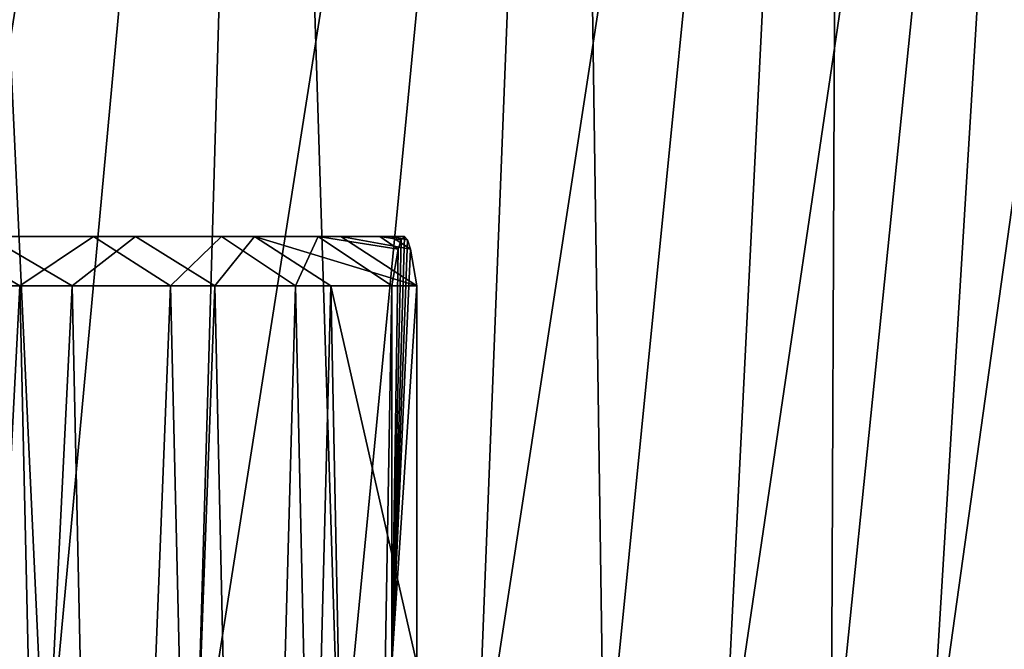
# Model space of a CAD drawing. Header units: metres. Extents: x -109 to 109, y -917 to 389.
# Tile 223 of 256: x 9 to 21, y -67 to -60. Entities that reach past the tile are written whole.
import ezdxf

# ---------------------------------------------------------------- set-up
doc = ezdxf.new("R2010")
doc.units = ezdxf.units.M
doc.layers.add('solid_24503124_XXX_01_SW0001_01', color=7, linetype='CONTINUOUS')

msp = doc.modelspace()

# ---------------------------------------------------------------- linework, layer by layer
at = {"layer": 'solid_24503124_XXX_01_SW0001_01'}
for points in [[(7.70167, -68.961235, -22.434206), (8.232695, -41.158623, -25.337629), (12.095015, -41.158623, -23.737803)], [(9.527952, -68.961235, -21.72159), (7.70167, -68.961235, -22.434206), (12.095015, -41.158623, -23.737803)], [(7.701673, -68.961235, 22.434206), (9.527956, -68.961235, 21.721588), (8.232695, -41.158623, 25.337629)], [(9.527956, -68.961235, 21.721588), (12.095015, -41.158623, 23.737803), (8.232695, -41.158623, 25.337629)], [(11.289166, -68.961235, -20.860586), (9.527952, -68.961235, -21.72159), (12.095015, -41.158623, -23.737803)], [(9.527956, -68.961235, 21.721588), (11.289166, -68.961235, 20.860586), (12.095015, -41.158623, 23.737803)], [(11.289166, -68.961235, -20.860586), (12.095015, -41.158623, -23.737803), (15.659515, -41.158623, -21.553474)], [(12.973293, -68.961235, -19.857065), (11.289166, -68.961235, -20.860586), (15.659515, -41.158623, -21.553474)], [(11.289166, -68.961235, 20.860586), (12.973291, -68.961235, 19.857065), (12.095015, -41.158623, 23.737803)], [(12.973291, -68.961235, 19.857065), (15.659515, -41.158623, 21.553474), (12.095015, -41.158623, 23.737803)], [(12.973291, -68.961235, 19.857065), (14.568793, -68.961235, 18.717896), (15.659515, -41.158623, 21.553474)], [(14.568791, -68.961235, -18.717896), (12.973293, -68.961235, -19.857065), (15.659515, -41.158623, -21.553474)], [(14.568791, -68.961235, -18.717896), (15.659515, -41.158623, -21.553474), (18.838427, -41.158623, -18.838427)], [(16.064745, -68.961235, -17.450882), (14.568791, -68.961235, -18.717896), (18.838427, -41.158623, -18.838427)], [(14.568793, -68.961235, 18.717896), (16.064745, -68.961235, 17.450882), (15.659515, -41.158623, 21.553474)], [(16.064745, -68.961235, 17.450882), (18.838427, -41.158623, 18.838427), (15.659515, -41.158623, 21.553474)], [(17.450949, -68.961235, -16.064672), (16.064745, -68.961235, -17.450882), (18.838427, -41.158623, -18.838427)], [(16.064745, -68.961235, 17.450882), (17.450947, -68.961235, 16.064674), (18.838427, -41.158623, 18.838427)], [(17.450947, -68.961235, 16.064674), (18.717947, -68.961235, 14.568726), (18.838427, -41.158623, 18.838427)], [(17.450949, -68.961235, -16.064672), (18.838427, -41.158623, -18.838427), (21.553474, -41.158623, -15.659515)], [(18.717949, -68.961235, -14.568726), (17.450949, -68.961235, -16.064672), (21.553474, -41.158623, -15.659515)], [(18.717947, -68.961235, 14.568726), (21.553474, -41.158623, 15.659515), (18.838427, -41.158623, 18.838427)], [(18.717947, -68.961235, 14.568726), (19.857092, -68.961235, 12.973252), (21.553474, -41.158623, 15.659515)], [(19.857092, -68.961235, -12.973251), (18.717949, -68.961235, -14.568726), (21.553474, -41.158623, -15.659515)], [(19.857092, -68.961235, -12.973251), (21.553474, -41.158623, -15.659515), (23.737803, -41.158623, -12.095015)], [(20.86059, -68.961235, -11.28916), (19.857092, -68.961235, -12.973251), (23.737803, -41.158623, -12.095015)], [(19.857092, -68.961235, 12.973252), (20.86059, -68.961235, 11.28916), (21.553474, -41.158623, 15.659515)], [(9.229268, -62.890926, -279.704163), (7.223298, -62.890926, -280.981659), (8.271831, -62.31358, -279.167847)], [(9.84287, -62.890926, -257.946259), (8.856729, -62.31358, -258.427765), (7.912086, -62.890926, -256.557739)], [(10.58335, -62.31358, -260.093323), (10.089576, -62.31358, -277.602234), (8.271831, -62.31358, -279.167847)], [(9.229268, -62.890926, -279.704163), (8.271831, -62.31358, -279.167847), (10.089576, -62.31358, -277.602234)], [(8.856729, -62.31358, -258.427765), (10.58335, -62.31358, -260.093323), (8.271831, -62.31358, -279.167847)], [(9.84287, -62.890926, -257.946259), (10.58335, -62.31358, -260.093323), (8.856729, -62.31358, -258.427765)], [(10.990017, -62.890926, -278.105591), (9.229268, -62.890926, -279.704163), (10.089576, -62.31358, -277.602234)], [(11.510729, -62.890926, -259.64151), (10.58335, -62.31358, -260.093323), (9.84287, -62.890926, -257.946259)], [(11.97439, -62.31358, -262.047577), (11.588541, -62.31358, -275.729492), (10.089576, -62.31358, -277.602234)], [(10.990017, -62.890926, -278.105591), (10.089576, -62.31358, -277.602234), (11.588541, -62.31358, -275.729492)], [(10.58335, -62.31358, -260.093323), (11.97439, -62.31358, -262.047577), (10.089576, -62.31358, -277.602234)], [(11.510729, -62.890926, -259.64151), (11.97439, -62.31358, -262.047577), (10.58335, -62.31358, -260.093323)], [(12.454917, -62.890926, -276.231903), (10.990017, -62.890926, -278.105591), (11.588541, -62.31358, -275.729492)], [(12.867704, -62.890926, -261.594788), (11.97439, -62.31358, -262.047577), (11.510729, -62.890926, -259.64151)], [(12.98278, -62.31358, -264.224396), (12.71801, -62.31358, -273.612946), (11.588541, -62.31358, -275.729492)], [(12.454917, -62.890926, -276.231903), (11.588541, -62.31358, -275.729492), (12.71801, -62.31358, -273.612946)], [(11.97439, -62.31358, -262.047577), (12.98278, -62.31358, -264.224396), (11.588541, -62.31358, -275.729492)], [(13.874389, -62.890926, -263.749329), (12.98278, -62.31358, -264.224396), (11.97439, -62.31358, -262.047577)], [(13.874389, -62.890926, -263.749329), (11.97439, -62.31358, -262.047577), (12.867704, -62.890926, -261.594788)], [(13.581428, -62.890926, -274.137512), (12.454917, -62.890926, -276.231903), (12.71801, -62.31358, -273.612946)], [(13.57401, -62.31358, -266.549561), (13.439341, -62.31358, -271.324829), (12.71801, -62.31358, -273.612946)], [(13.654904, -62.461052, -271.532074), (12.71801, -62.31358, -273.612946), (13.439341, -62.31358, -271.324829)], [(12.98278, -62.31358, -264.224396), (13.57401, -62.31358, -266.549561), (12.71801, -62.31358, -273.612946)], [(13.654904, -62.461052, -271.532074), (13.581428, -62.890926, -274.137512), (12.71801, -62.31358, -273.612946)], [(13.800836, -62.460747, -266.357483), (13.57401, -62.31358, -266.549561), (12.98278, -62.31358, -264.224396)], [(13.800836, -62.460747, -266.357483), (12.98278, -62.31358, -264.224396), (13.874389, -62.890926, -263.749329)], [(13.57401, -62.31358, -266.549561), (13.727908, -62.31358, -268.94342), (13.439341, -62.31358, -271.324829)], [(13.691399, -62.350731, -270.238007), (13.439341, -62.31358, -271.324829), (13.727908, -62.31358, -268.94342)], [(13.691399, -62.350731, -270.238007), (13.654904, -62.461052, -271.532074), (13.439341, -62.31358, -271.324829)], [(13.764387, -62.35067, -267.649933), (13.727908, -62.31358, -268.94342), (13.57401, -62.31358, -266.549561)], [(13.800836, -62.460747, -266.357483), (13.764387, -62.35067, -267.649933), (13.57401, -62.31358, -266.549561)], [(13.581428, -67.313576, -274.137512), (13.691399, -62.350731, -270.238007), (13.727908, -62.31358, -268.94342)], [(13.764387, -62.35067, -267.649933), (13.581428, -67.313576, -274.137512), (13.727908, -62.31358, -268.94342)], [(13.800836, -62.460747, -266.357483), (13.581428, -67.313576, -274.137512), (13.764387, -62.35067, -267.649933)], [(13.581428, -67.313576, -274.137512), (13.654904, -62.461052, -271.532074), (13.691399, -62.350731, -270.238007)], [(13.800836, -62.460747, -266.357483), (13.874389, -62.890926, -263.749329), (13.581428, -67.313576, -274.137512)], [(13.581428, -67.313576, -274.137512), (13.581428, -62.890926, -274.137512), (13.654904, -62.461052, -271.532074)], [(9.229268, -62.890926, -279.704163), (7.76465, -91.313576, -280.683014), (7.223298, -62.890926, -280.981659)], [(9.229268, -62.890926, -279.704163), (9.869365, -91.313576, -279.184875), (7.76465, -91.313576, -280.683014)], [(9.84287, -62.890926, -257.946259), (7.912086, -62.890926, -256.557739), (8.435746, -91.313576, -256.886414)], [(9.84287, -62.890926, -257.946259), (8.435746, -91.313576, -256.886414), (10.452683, -91.313576, -258.500793)], [(10.990017, -62.890926, -278.105591), (9.869365, -91.313576, -279.184875), (9.229268, -62.890926, -279.704163)], [(11.510729, -62.890926, -259.64151), (9.84287, -62.890926, -257.946259), (10.452683, -91.313576, -258.500793)], [(10.990017, -62.890926, -278.105591), (11.663086, -91.313576, -277.325378), (9.869365, -91.313576, -279.184875)], [(11.510729, -62.890926, -259.64151), (10.452683, -91.313576, -258.500793), (12.138756, -91.313576, -260.458435)], [(12.454917, -62.890926, -276.231903), (11.663086, -91.313576, -277.325378), (10.990017, -62.890926, -278.105591)], [(12.867704, -62.890926, -261.594788), (11.510729, -62.890926, -259.64151), (12.138756, -91.313576, -260.458435)], [(12.454917, -62.890926, -276.231903), (13.084447, -91.313576, -275.168121), (11.663086, -91.313576, -277.325378)], [(12.867704, -62.890926, -261.594788), (12.138756, -91.313576, -260.458435), (13.436281, -91.313576, -262.692352)], [(13.581428, -62.890926, -274.137512), (13.084447, -91.313576, -275.168121), (12.454917, -62.890926, -276.231903)], [(12.867704, -62.890926, -261.594788), (13.436281, -91.313576, -262.692352), (13.874389, -67.313576, -263.749329)], [(13.874389, -62.890926, -263.749329), (12.867704, -62.890926, -261.594788), (13.874389, -67.313576, -263.749329)], [(13.581428, -67.313576, -274.137512), (13.084447, -91.313576, -275.168121), (13.581428, -62.890926, -274.137512)], [(13.874389, -62.890926, -263.749329), (13.874389, -67.313576, -263.749329), (13.581428, -67.313576, -274.137512)]]:
    msp.add_3dface(points, dxfattribs=at)

doc.saveas('drawing.dxf')
